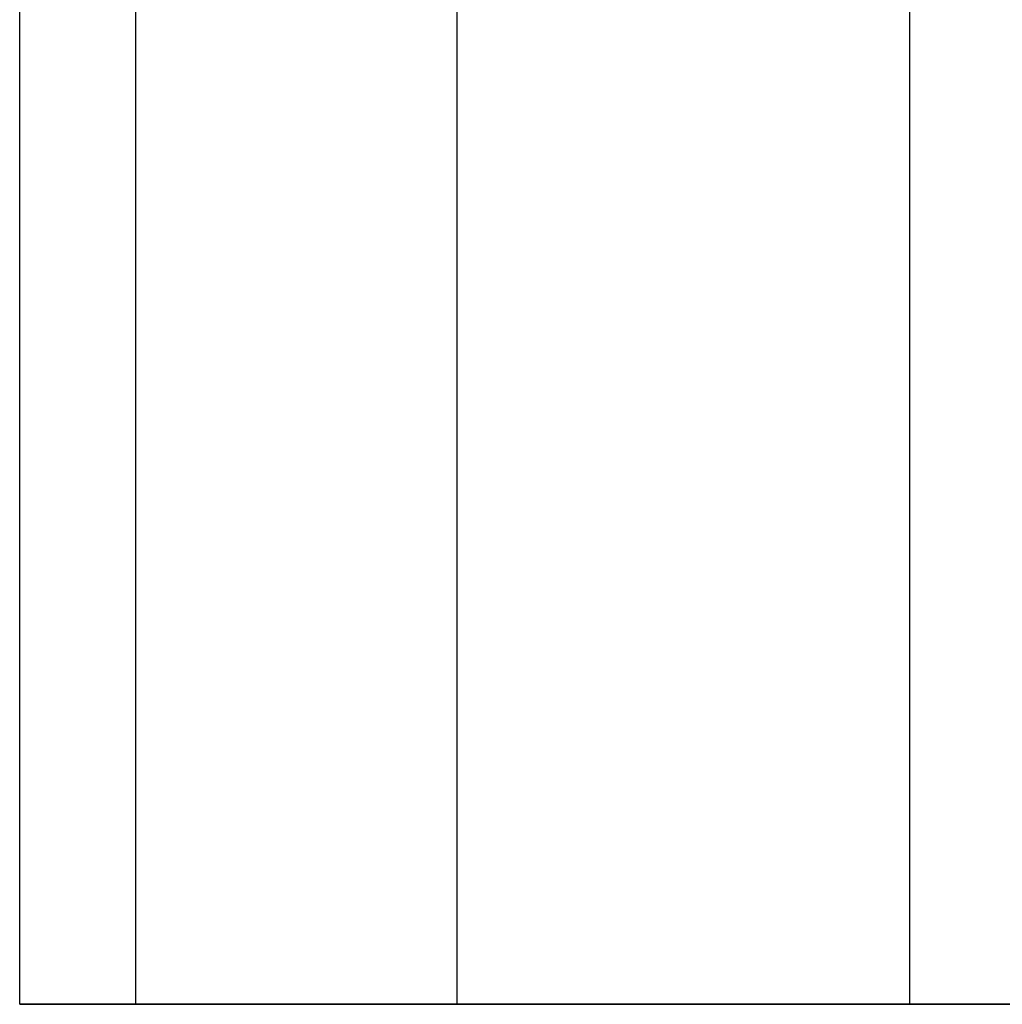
# Model space of a CAD drawing. Extents: x -1.67 to 1.67, y 0.03 to 2.62.
# Tile 4 of 18: x -0.0787 to -0.0023, y 0.4984 to 0.5751. Entities that reach past the tile are written whole.
import ezdxf

# ---------------------------------------------------------------- set-up
doc = ezdxf.new("R2010")
doc.units = 0
doc.header["$MEASUREMENT"] = 0
doc.layers.get('0').update_dxf_attribs({"color": 13, "linetype": 'CONTINUOUS'})

# ---------------------------------------------------------------- blocks, each defined once
blk = doc.blocks.new('ISLA_ZLOZENIE_STL')
at = {"color": 0}
for p, q in [((-0.07874, 0.498425, 6.894684), (-0.07874, 0.577165, 6.894684)), ((-0.07874, 0.498425, 6.894684), (-0.07874, 0.577165, 6.894684)), ((-0.07874, 0.498425, 12.406495), (-0.07874, 0.577165, 12.406495)), ((-0.07874, 0.498425, 12.406495), (-0.07874, 0.577165, 12.406495)), ((-0.07874, 0.498425, 39.374998), (-0.07874, 0.577165, 39.374998)), ((-0.07874, 0.498425, 39.374998), (-0.07874, 0.577165, 39.374998)), ((-0.07874, 0.498425, 33.863189), (-0.07874, 0.577165, 33.863189)), ((-0.07874, 0.498425, 33.863189), (-0.07874, 0.577165, 33.863189)), ((-0.07874, 0.498425, 28.351378), (-0.07874, 0.577165, 28.351378)), ((-0.07874, 0.498425, 28.351378), (-0.07874, 0.577165, 28.351378)), ((-0.07874, 0.498425, 1.382874), (-0.07874, 0.577165, 1.382874)), ((-0.07874, 0.498425, 1.382874), (-0.07874, 0.577165, 1.382874)), ((-0.069721, 0.577165, 6.931276), (-0.069721, 0.498425, 6.931276)), ((-0.069721, 0.577165, 6.931276), (-0.069721, 0.498425, 6.931276)), ((-0.069721, 0.577165, 6.858092), (-0.069721, 0.498425, 6.858092)), ((-0.069721, 0.577165, 6.858092), (-0.069721, 0.498425, 6.858092)), ((-0.069721, 0.577165, 12.443087), (-0.069721, 0.498425, 12.443087)), ((-0.069721, 0.577165, 12.443087), (-0.069721, 0.498425, 12.443087)), ((-0.069721, 0.577165, 12.369903), (-0.069721, 0.498425, 12.369903)), ((-0.069721, 0.577165, 12.369903), (-0.069721, 0.498425, 12.369903)), ((-0.069721, 0.577165, 39.41159), (-0.069721, 0.498425, 39.41159)), ((-0.069721, 0.577165, 39.41159), (-0.069721, 0.498425, 39.41159)), ((-0.069721, 0.577165, 39.338405), (-0.069721, 0.498425, 39.338405)), ((-0.069721, 0.577165, 39.338405), (-0.069721, 0.498425, 39.338405)), ((-0.069721, 0.577165, 33.899781), (-0.069721, 0.498425, 33.899781)), ((-0.069721, 0.577165, 33.899781), (-0.069721, 0.498425, 33.899781)), ((-0.069721, 0.577165, 33.826597), (-0.069721, 0.498425, 33.826597)), ((-0.069721, 0.577165, 33.826597), (-0.069721, 0.498425, 33.826597)), ((-0.069721, 0.577165, 28.38797), (-0.069721, 0.498425, 28.38797)), ((-0.069721, 0.577165, 28.38797), (-0.069721, 0.498425, 28.38797)), ((-0.069721, 0.577165, 28.314786), (-0.069721, 0.498425, 28.314786)), ((-0.069721, 0.577165, 28.314786), (-0.069721, 0.498425, 28.314786)), ((-0.069721, 0.577165, 1.419466), (-0.069721, 0.498425, 1.419466)), ((-0.069721, 0.577165, 1.419466), (-0.069721, 0.498425, 1.419466)), ((-0.069721, 0.577165, 1.346281), (-0.069721, 0.498425, 1.346281)), ((-0.069721, 0.577165, 1.346281), (-0.069721, 0.498425, 1.346281)), ((-0.04473, 0.577165, 6.959486), (-0.04473, 0.498425, 6.959486)), ((-0.04473, 0.577165, 6.959486), (-0.04473, 0.498425, 6.959486)), ((-0.04473, 0.577165, 6.829883), (-0.04473, 0.498425, 6.829883)), ((-0.04473, 0.577165, 6.829883), (-0.04473, 0.498425, 6.829883)), ((-0.04473, 0.577165, 12.471297), (-0.04473, 0.498425, 12.471297)), ((-0.04473, 0.577165, 12.471297), (-0.04473, 0.498425, 12.471297)), ((-0.04473, 0.577165, 12.341693), (-0.04473, 0.498425, 12.341693)), ((-0.04473, 0.577165, 12.341693), (-0.04473, 0.498425, 12.341693)), ((-0.04473, 0.577165, 39.439801), (-0.04473, 0.498425, 39.439801)), ((-0.04473, 0.577165, 39.439801), (-0.04473, 0.498425, 39.439801)), ((-0.04473, 0.577165, 39.310197), (-0.04473, 0.498425, 39.310197)), ((-0.04473, 0.577165, 39.310197), (-0.04473, 0.498425, 39.310197)), ((-0.04473, 0.577165, 33.92799), (-0.04473, 0.498425, 33.92799)), ((-0.04473, 0.577165, 33.92799), (-0.04473, 0.498425, 33.92799)), ((-0.04473, 0.577165, 33.798386), (-0.04473, 0.498425, 33.798386)), ((-0.04473, 0.577165, 33.798386), (-0.04473, 0.498425, 33.798386)), ((-0.04473, 0.577165, 28.416179), (-0.04473, 0.498425, 28.416179)), ((-0.04473, 0.577165, 28.416179), (-0.04473, 0.498425, 28.416179)), ((-0.04473, 0.577165, 28.286575), (-0.04473, 0.498425, 28.286575)), ((-0.04473, 0.577165, 28.286575), (-0.04473, 0.498425, 28.286575)), ((-0.04473, 0.577165, 1.447675), (-0.04473, 0.498425, 1.447675)), ((-0.04473, 0.577165, 1.447675), (-0.04473, 0.498425, 1.447675)), ((-0.04473, 0.577165, 1.318071), (-0.04473, 0.498425, 1.318071)), ((-0.04473, 0.577165, 1.318071), (-0.04473, 0.498425, 1.318071)), ((-0.009491, 0.577165, 6.97285), (-0.009491, 0.498425, 6.97285)), ((-0.009491, 0.577165, 6.97285), (-0.009491, 0.498425, 6.97285)), ((-0.009491, 0.577165, 6.816517), (-0.009491, 0.498425, 6.816517)), ((-0.009491, 0.577165, 6.816517), (-0.009491, 0.498425, 6.816517)), ((-0.009491, 0.577165, 12.484661), (-0.009491, 0.498425, 12.484661)), ((-0.009491, 0.577165, 12.484661), (-0.009491, 0.498425, 12.484661)), ((-0.009491, 0.577165, 12.328329), (-0.009491, 0.498425, 12.328329)), ((-0.009491, 0.577165, 12.328329), (-0.009491, 0.498425, 12.328329)), ((-0.009491, 0.577165, 39.453166), (-0.009491, 0.498425, 39.453166)), ((-0.009491, 0.577165, 39.453166), (-0.009491, 0.498425, 39.453166)), ((-0.009491, 0.577165, 39.296834), (-0.009491, 0.498425, 39.296834)), ((-0.009491, 0.577165, 39.296834), (-0.009491, 0.498425, 39.296834)), ((-0.009491, 0.577165, 33.941355), (-0.009491, 0.498425, 33.941355)), ((-0.009491, 0.577165, 33.941355), (-0.009491, 0.498425, 33.941355)), ((-0.009491, 0.577165, 33.785021), (-0.009491, 0.498425, 33.785021)), ((-0.009491, 0.577165, 33.785021), (-0.009491, 0.498425, 33.785021)), ((-0.009491, 0.577165, 28.429544), (-0.009491, 0.498425, 28.429544)), ((-0.009491, 0.577165, 28.429544), (-0.009491, 0.498425, 28.429544)), ((-0.009491, 0.577165, 28.273212), (-0.009491, 0.498425, 28.273212)), ((-0.009491, 0.577165, 28.273212), (-0.009491, 0.498425, 28.273212)), ((-0.009491, 0.577165, 1.461039), (-0.009491, 0.498425, 1.461039)), ((-0.009491, 0.577165, 1.461039), (-0.009491, 0.498425, 1.461039)), ((-0.009491, 0.577165, 1.304707), (-0.009491, 0.498425, 1.304707)), ((-0.009491, 0.577165, 1.304707), (-0.009491, 0.498425, 1.304707)), ((-0.069721, 0.498425, 6.931276), (-0.07874, 0.498425, 6.894684)), ((-0.07874, 0.498425, 6.894684), (-0.069721, 0.498425, 6.858092)), ((-0.07874, 0.498425, 6.894684), (-0.069721, 0.498425, 6.858092)), ((-0.069721, 0.498425, 6.931276), (-0.07874, 0.498425, 6.894684)), ((-0.069721, 0.498425, 12.443087), (-0.07874, 0.498425, 12.406495)), ((-0.07874, 0.498425, 12.406495), (-0.069721, 0.498425, 12.369903)), ((-0.07874, 0.498425, 12.406495), (-0.069721, 0.498425, 12.369903)), ((-0.069721, 0.498425, 12.443087), (-0.07874, 0.498425, 12.406495)), ((-0.069721, 0.498425, 39.41159), (-0.07874, 0.498425, 39.374998)), ((-0.07874, 0.498425, 39.374998), (-0.069721, 0.498425, 39.338405)), ((-0.07874, 0.498425, 39.374998), (-0.069721, 0.498425, 39.338405)), ((-0.069721, 0.498425, 39.41159), (-0.07874, 0.498425, 39.374998)), ((-0.069721, 0.498425, 33.899781), (-0.07874, 0.498425, 33.863189)), ((-0.07874, 0.498425, 33.863189), (-0.069721, 0.498425, 33.826597)), ((-0.07874, 0.498425, 33.863189), (-0.069721, 0.498425, 33.826597)), ((-0.069721, 0.498425, 33.899781), (-0.07874, 0.498425, 33.863189)), ((-0.069721, 0.498425, 28.38797), (-0.07874, 0.498425, 28.351378)), ((-0.07874, 0.498425, 28.351378), (-0.069721, 0.498425, 28.314786)), ((-0.07874, 0.498425, 28.351378), (-0.069721, 0.498425, 28.314786)), ((-0.069721, 0.498425, 28.38797), (-0.07874, 0.498425, 28.351378)), ((-0.069721, 0.498425, 1.419466), (-0.07874, 0.498425, 1.382874)), ((-0.07874, 0.498425, 1.382874), (-0.069721, 0.498425, 1.346281)), ((-0.07874, 0.498425, 1.382874), (-0.069721, 0.498425, 1.346281)), ((-0.069721, 0.498425, 1.419466), (-0.07874, 0.498425, 1.382874)), ((-0.04473, 0.498425, 6.959486), (-0.069721, 0.498425, 6.931276)), ((-0.069721, 0.498425, 6.858092), (-0.04473, 0.498425, 6.829883)), ((-0.069721, 0.498425, 6.858092), (-0.04473, 0.498425, 6.829883)), ((-0.04473, 0.498425, 6.959486), (-0.069721, 0.498425, 6.931276)), ((-0.04473, 0.498425, 12.471297), (-0.069721, 0.498425, 12.443087)), ((-0.069721, 0.498425, 12.369903), (-0.04473, 0.498425, 12.341693)), ((-0.069721, 0.498425, 12.369903), (-0.04473, 0.498425, 12.341693)), ((-0.04473, 0.498425, 12.471297), (-0.069721, 0.498425, 12.443087)), ((-0.04473, 0.498425, 39.439801), (-0.069721, 0.498425, 39.41159)), ((-0.069721, 0.498425, 39.338405), (-0.04473, 0.498425, 39.310197)), ((-0.04473, 0.498425, 39.439801), (-0.069721, 0.498425, 39.41159)), ((-0.069721, 0.498425, 39.338405), (-0.04473, 0.498425, 39.310197)), ((-0.04473, 0.498425, 33.92799), (-0.069721, 0.498425, 33.899781)), ((-0.069721, 0.498425, 33.826597), (-0.04473, 0.498425, 33.798386)), ((-0.04473, 0.498425, 33.92799), (-0.069721, 0.498425, 33.899781)), ((-0.069721, 0.498425, 33.826597), (-0.04473, 0.498425, 33.798386)), ((-0.04473, 0.498425, 28.416179), (-0.069721, 0.498425, 28.38797)), ((-0.069721, 0.498425, 28.314786), (-0.04473, 0.498425, 28.286575)), ((-0.04473, 0.498425, 28.416179), (-0.069721, 0.498425, 28.38797)), ((-0.069721, 0.498425, 28.314786), (-0.04473, 0.498425, 28.286575)), ((-0.04473, 0.498425, 1.447675), (-0.069721, 0.498425, 1.419466)), ((-0.069721, 0.498425, 1.346281), (-0.04473, 0.498425, 1.318071)), ((-0.069721, 0.498425, 1.346281), (-0.04473, 0.498425, 1.318071)), ((-0.04473, 0.498425, 1.447675), (-0.069721, 0.498425, 1.419466)), ((-0.009491, 0.498425, 6.97285), (-0.04473, 0.498425, 6.959486)), ((-0.04473, 0.498425, 6.829883), (-0.009491, 0.498425, 6.816517)), ((-0.04473, 0.498425, 6.829883), (-0.009491, 0.498425, 6.816517)), ((-0.009491, 0.498425, 6.97285), (-0.04473, 0.498425, 6.959486)), ((-0.009491, 0.498425, 12.484661), (-0.04473, 0.498425, 12.471297)), ((-0.04473, 0.498425, 12.341693), (-0.009491, 0.498425, 12.328329)), ((-0.04473, 0.498425, 12.341693), (-0.009491, 0.498425, 12.328329)), ((-0.009491, 0.498425, 12.484661), (-0.04473, 0.498425, 12.471297)), ((-0.009491, 0.498425, 39.453166), (-0.04473, 0.498425, 39.439801)), ((-0.04473, 0.498425, 39.310197), (-0.009491, 0.498425, 39.296834)), ((-0.009491, 0.498425, 39.453166), (-0.04473, 0.498425, 39.439801)), ((-0.04473, 0.498425, 39.310197), (-0.009491, 0.498425, 39.296834)), ((-0.009491, 0.498425, 33.941355), (-0.04473, 0.498425, 33.92799)), ((-0.04473, 0.498425, 33.798386), (-0.009491, 0.498425, 33.785021)), ((-0.009491, 0.498425, 33.941355), (-0.04473, 0.498425, 33.92799)), ((-0.04473, 0.498425, 33.798386), (-0.009491, 0.498425, 33.785021)), ((-0.009491, 0.498425, 28.429544), (-0.04473, 0.498425, 28.416179)), ((-0.04473, 0.498425, 28.286575), (-0.009491, 0.498425, 28.273212)), ((-0.009491, 0.498425, 28.429544), (-0.04473, 0.498425, 28.416179)), ((-0.04473, 0.498425, 28.286575), (-0.009491, 0.498425, 28.273212)), ((-0.009491, 0.498425, 1.461039), (-0.04473, 0.498425, 1.447675)), ((-0.04473, 0.498425, 1.318071), (-0.009491, 0.498425, 1.304707)), ((-0.04473, 0.498425, 1.318071), (-0.009491, 0.498425, 1.304707)), ((-0.009491, 0.498425, 1.461039), (-0.04473, 0.498425, 1.447675)), ((0.027922, 0.498425, 6.968307), (-0.009491, 0.498425, 6.97285)), ((-0.009491, 0.498425, 6.816517), (0.027922, 0.498425, 6.821061)), ((-0.009491, 0.498425, 6.816517), (0.027922, 0.498425, 6.821061)), ((0.027922, 0.498425, 6.968307), (-0.009491, 0.498425, 6.97285)), ((0.027922, 0.498425, 12.480118), (-0.009491, 0.498425, 12.484661)), ((-0.009491, 0.498425, 12.328329), (0.027922, 0.498425, 12.332872)), ((-0.009491, 0.498425, 12.328329), (0.027922, 0.498425, 12.332872)), ((0.027922, 0.498425, 12.480118), (-0.009491, 0.498425, 12.484661)), ((0.027922, 0.498425, 39.448622), (-0.009491, 0.498425, 39.453166)), ((-0.009491, 0.498425, 39.296834), (0.027922, 0.498425, 39.301376)), ((0.027922, 0.498425, 39.448622), (-0.009491, 0.498425, 39.453166)), ((-0.009491, 0.498425, 39.296834), (0.027922, 0.498425, 39.301376)), ((0.027922, 0.498425, 33.936811), (-0.009491, 0.498425, 33.941355)), ((-0.009491, 0.498425, 33.785021), (0.027922, 0.498425, 33.789565)), ((0.027922, 0.498425, 33.936811), (-0.009491, 0.498425, 33.941355)), ((-0.009491, 0.498425, 33.785021), (0.027922, 0.498425, 33.789565)), ((0.027922, 0.498425, 28.425), (-0.009491, 0.498425, 28.429544)), ((-0.009491, 0.498425, 28.273212), (0.027922, 0.498425, 28.277754)), ((0.027922, 0.498425, 28.425), (-0.009491, 0.498425, 28.429544)), ((-0.009491, 0.498425, 28.273212), (0.027922, 0.498425, 28.277754)), ((0.027922, 0.498425, 1.456496), (-0.009491, 0.498425, 1.461039)), ((-0.009491, 0.498425, 1.304707), (0.027922, 0.498425, 1.30925)), ((-0.009491, 0.498425, 1.304707), (0.027922, 0.498425, 1.30925)), ((0.027922, 0.498425, 1.456496), (-0.009491, 0.498425, 1.461039))]:
    blk.add_line(p, q, dxfattribs=at)

msp = doc.modelspace()

# ---------------------------------------------------------------- block references
at = {"color": 0}
msp.add_blockref('ISLA_ZLOZENIE_STL', (0, 0), dxfattribs=at)

doc.saveas('drawing.dxf')
